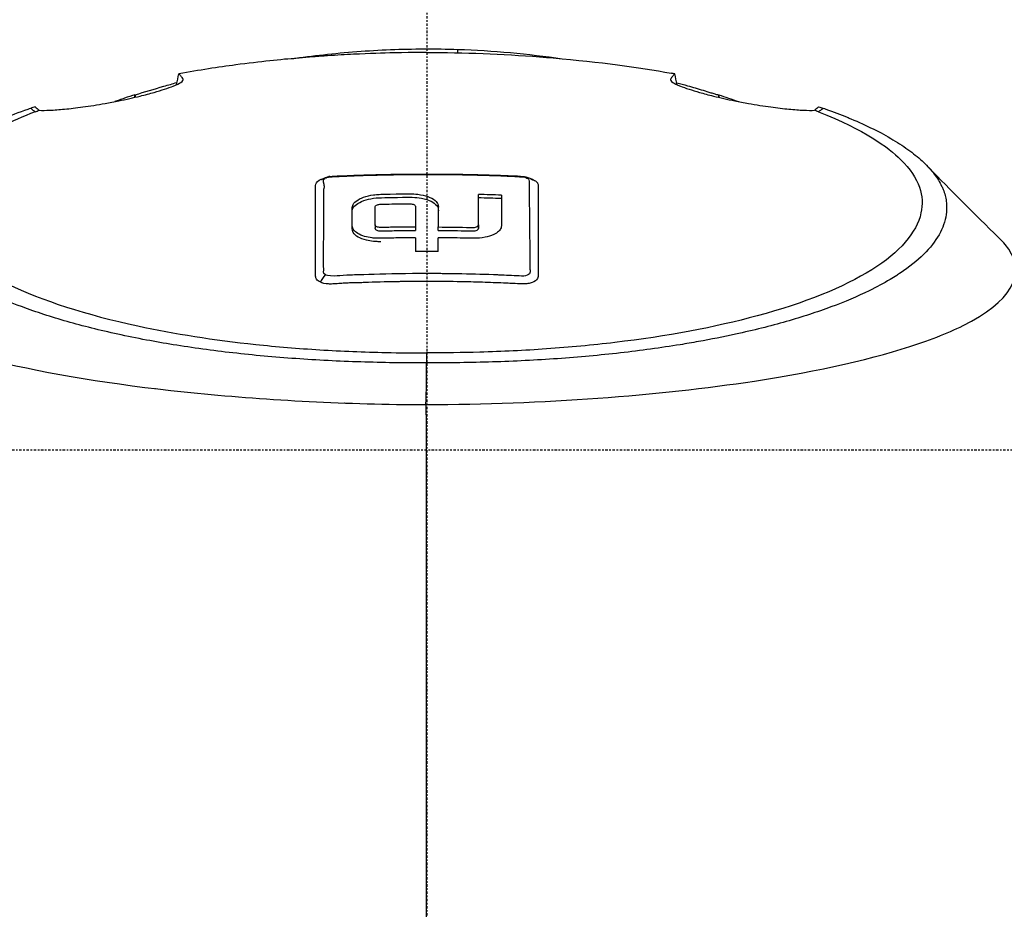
# Model space of a CAD drawing. Header units: millimetres. Extents: x 0 to 4378, y 0 to 2376.
# Tile 86 of 211: x 780 to 841, y 2141 to 2196. Entities that reach past the tile are written whole.
import ezdxf

# ---------------------------------------------------------------- set-up
doc = ezdxf.new("R2010")
doc.units = ezdxf.units.MM
doc.header["$LTSCALE"] = 0.2
doc.linetypes.add('CENTER2', pattern=[1.125, 0.75, -0.125, 0.125, -0.125])
doc.layers.add('02_Center Line', color=1, linetype='CENTER2')

# ---------------------------------------------------------------- blocks, each defined once
blk = doc.blocks.new('Blk$A26K1-2P24J')
for p, q in [((1.939, 24.722), (1.937, 24.936)), ((-15.172, 22.996), (-15.164, 23.075)), ((15.165, 23.075), (15.173, 22.996)), ((-18.156, 21.951), (-18.15, 22.117)), ((-18.137, 22.111), (-18.142, 21.954)), ((18.142, 22.107), (18.148, 21.953)), ((18.155, 22.111), (18.161, 21.95)), ((-3.21, 14.011), (-3.21, 13.827)), ((-3.21, 13.799), (-3.21, 13.827)), ((-0.713, 13.886), (-0.713, 13.674)), ((0.714, 13.674), (0.714, 13.887)), ((3.211, 14.013), (3.211, 13.802)), ((6.39, 13.8), (6.39, 13.8)), ((31.936, 13.552), (31.936, 13.552)), ((-0.713, 13.217), (-0.713, 12.358)), ((0.714, 12.358), (0.714, 13.217)), ((-2.882, 10.46), (-2.882, 10.46)), ((-0.022, 10.987), (-0.022, 10.987)), ((-0.022, 10.499), (-0.022, 10.499)), ((2.867, 10.951), (2.867, 10.951)), ((26.661, 9.527), (26.661, 9.526)), ((-24.877, 8.811), (-24.877, 8.806)), ((24.963, 8.848), (24.963, 8.846)), ((-22.408, 8.016), (-22.407, 8.01)), ((22.408, 8.019), (22.408, 8.021)), ((-18.705, 7.103), (-18.705, 7.107)), ((-16.742, 6.729), (-16.742, 6.73)), ((-0.011, 6.051), (-0.011, 5.428)), ((26.849, 5.556), (26.85, 5.553)), ((-2.1, 5.443), (-2.1, 5.444)), ((24.928, 5.121), (24.928, 5.119)), ((22.286, 4.616), (22.286, 4.616)), ((-16.886, 3.833), (-16.885, 3.834)), ((-14.961, 3.621), (-14.965, 3.619)), ((-2.1, 2.858), (-2.1, 2.86))]:
    blk.add_line(p, q)
for centre, radius, start, end in [((0, 0), 98, 97.44265, 219.0134), ((0, 0), 98, 320.9866, 82.55738), ((0, 0), 97.379, 321.44651, 77.84833), ((0, -36.1), 57.128, 51.96156, 51.96175)]:
    blk.add_arc(centre, radius, start, end)
for centre, major_axis, ratio, start_param, end_param in [((15.736, 20.087), (-14.461, 2.877), 0.217511, 4.777525, 4.792228), ((-20.578, 27.495), (3.567, 6.569), 0.575969, 3.0026, 3.084368), ((-30.805, 31.532), (-55.942, 9.432), 0.141702, 2.99627, 3.030297), ((-30.805, 31.532), (-55.942, 9.432), 0.141702, 2.99622, 2.996257), ((-0.034, -45.355), (86.705, 0), 0.707107, 1.51689, 1.533364), ((0, -44.401), (85.054, 0), 0.707107, 1.516237, 1.533032), ((-0.001, -44.542), (-80.471, 0), 0.707107, 4.703512, 4.721245), ((-0.349, 3.538), (0.121, 5.347), 0.059022, 4.583092, 5.075094), ((-1.25, -12.378), (22, 0), 0.707107, 1.746829, 1.747542), ((1.051, 168.991), (-0.417, 1059.146), 0.001116, 1.728318, 1.809206)]:
    blk.add_ellipse(centre, major_axis=major_axis, ratio=ratio, start_param=start_param, end_param=end_param)
for points, knots in [([(0, 75.072), (-2.678, 75.066), (-5.281, 74.898), (-10.519, 74.223), (-13.096, 73.721), (-17.336, 72.616), (-19.018, 72.103), (-21.625, 71.183), (-22.562, 70.827), (-25.969, 69.434), (-28.36, 68.264), (-31.961, 66.206), (-33.259, 65.4), (-35.191, 64.095), (-35.852, 63.629), (-37.991, 62.057), (-39.431, 60.895), (-43.053, 57.694), (-45.173, 55.527), (-48.391, 51.679), (-49.581, 50.104), (-52.799, 45.401), (-54.615, 42.166), (-56.202, 38.586), (-56.252, 38.473), (-56.656, 37.547), (-56.99, 36.734), (-57.471, 35.49), (-57.629, 35.067), (-57.95, 34.181), (-58.111, 33.719), (-58.569, 32.353), (-58.868, 31.393), (-59.638, 28.652), (-60.055, 26.832), (-60.456, 24.574), (-60.531, 24.124), (-61.005, 20.991), (-61.324, 17.56), (-61.149, 11.633), (-61.016, 9.844), (-60.531, 5.609), (-60.119, 3.19), (-58.479, -3.971), (-56.884, -8.578), (-54.887, -12.978)], [0.000001, 0.000001, 0.000001, 0.000001, 0.803284, 0.803284, 1.606343, 1.606343, 2.137795, 2.137795, 2.439651, 2.439651, 3.248814, 3.248814, 3.708984, 3.708984, 3.95351, 3.95351, 4.51196, 4.51196, 5.419251, 5.419251, 6.005373, 6.005373, 7.11953, 7.11953, 7.155889, 7.155889, 7.416411, 7.416411, 7.549591, 7.549591, 7.694559, 7.694559, 7.975591, 7.975591, 8.495178, 8.495178, 8.62263, 8.62263, 9.382211, 9.382211, 9.711844, 9.711844, 10.163914, 10.163914, 11.041732, 11.041732, 11.041732, 11.041732]), ([(54.888, -12.976), (56.884, -8.576), (58.479, -3.97), (60.119, 3.19), (60.531, 5.609), (61.016, 9.844), (61.149, 11.633), (61.324, 17.56), (61.005, 20.991), (60.531, 24.124), (60.456, 24.574), (60.055, 26.832), (59.638, 28.652), (58.868, 31.393), (58.569, 32.353), (58.111, 33.719), (57.95, 34.181), (57.629, 35.067), (57.471, 35.49), (56.99, 36.734), (56.656, 37.547), (56.252, 38.473), (56.202, 38.586), (54.615, 42.166), (52.799, 45.401), (49.581, 50.104), (48.391, 51.679), (45.173, 55.527), (43.053, 57.694), (39.431, 60.895), (37.991, 62.057), (35.852, 63.629), (35.191, 64.095), (33.259, 65.4), (31.961, 66.206), (28.36, 68.264), (25.969, 69.434), (22.562, 70.827), (21.625, 71.183), (19.018, 72.103), (17.336, 72.616), (13.096, 73.721), (10.519, 74.223), (5.281, 74.898), (2.678, 75.066), (0, 75.072)], [1.733248, 1.733248, 1.733248, 1.733248, 3.160894, 3.160894, 3.896261, 3.896261, 4.432464, 4.432464, 5.668048, 5.668048, 5.875369, 5.875369, 6.720563, 6.720563, 7.177709, 7.177709, 7.413524, 7.413524, 7.630163, 7.630163, 8.053945, 8.053945, 8.113088, 8.113088, 9.92545, 9.92545, 10.878875, 10.878875, 12.354733, 12.354733, 13.263145, 13.263145, 13.660906, 13.660906, 14.40945, 14.40945, 15.725686, 15.725686, 16.216706, 16.216706, 17.0812, 17.0812, 18.387509, 18.387509, 19.694181, 19.694181, 19.694181, 19.694181]), ([(0, 70.542), (-1.292, 70.541), (-2.584, 70.479), (-5.155, 70.254), (-6.456, 70.088), (-10.26, 69.477), (-12.789, 68.891), (-16.886, 67.646), (-18.503, 67.073), (-26.39, 63.867), (-32.121, 60.203), (-37.561, 55.041), (-38.152, 54.451), (-39.305, 53.244), (-39.867, 52.626), (-42.584, 49.488), (-44.507, 46.773), (-46.33, 43.558), (-46.518, 43.218), (-46.801, 42.688), (-46.898, 42.505), (-47.08, 42.154), (-47.17, 41.977), (-47.341, 41.639), (-47.422, 41.476), (-47.543, 41.227), (-47.585, 41.142), (-47.707, 40.888), (-47.787, 40.719), (-48.026, 40.209), (-48.181, 39.867), (-48.951, 38.114), (-49.5, 36.679), (-50.465, 33.741), (-50.879, 32.23), (-51.896, 27.659), (-52.272, 24.55), (-52.34, 20.872), (-52.34, 20.309), (-52.256, 15.537), (-51.614, 11.351), (-50.12, 6.269), (-49.787, 5.264), (-48.918, 2.901), (-48.374, 1.624), (-47.765, 0.345)], [-7.911427, -7.911427, -7.911427, -7.911427, -7.6304, -7.6304, -7.349999, -7.349999, -6.782519, -6.782519, -6.40301, -6.40301, -4.894446, -4.894446, -4.70506, -4.70506, -4.514854, -4.514854, -3.758805, -3.758805, -3.670348, -3.670348, -3.621492, -3.621492, -3.578748, -3.578748, -3.537091, -3.537091, -3.517173, -3.517173, -3.477853, -3.477853, -3.398764, -3.398764, -3.074787, -3.074787, -2.741848, -2.741848, -2.075492, -2.075492, -1.955302, -1.955302, -1.050361, -1.050361, -0.824935, -0.824935, -0.514399, -0.514399, -0.514399, -0.514399]), ([(47.768, 0.351), (48.376, 1.628), (48.919, 2.903), (49.787, 5.264), (50.12, 6.269), (51.614, 11.351), (52.256, 15.537), (52.34, 20.309), (52.34, 20.872), (52.272, 24.55), (51.896, 27.659), (50.879, 32.23), (50.465, 33.741), (49.5, 36.679), (48.951, 38.114), (48.181, 39.867), (48.026, 40.209), (47.787, 40.719), (47.707, 40.888), (47.585, 41.142), (47.543, 41.227), (47.422, 41.476), (47.341, 41.639), (47.17, 41.977), (47.08, 42.154), (46.898, 42.505), (46.801, 42.688), (46.518, 43.218), (46.33, 43.558), (44.507, 46.773), (42.584, 49.488), (39.867, 52.626), (39.305, 53.244), (38.152, 54.451), (37.561, 55.041), (32.121, 60.203), (26.39, 63.867), (18.503, 67.073), (16.886, 67.646), (12.789, 68.891), (10.26, 69.477), (6.456, 70.088), (5.155, 70.254), (2.584, 70.479), (1.292, 70.541), (0, 70.542)], [-10.204502, -10.204502, -10.204502, -10.204502, -9.776758, -9.776758, -9.465753, -9.465753, -8.217266, -8.217266, -8.051448, -8.051448, -7.132121, -7.132121, -6.672788, -6.672788, -6.225819, -6.225819, -6.116706, -6.116706, -6.062458, -6.062458, -6.034978, -6.034978, -5.977507, -5.977507, -5.918537, -5.918537, -5.851133, -5.851133, -5.729094, -5.729094, -4.686025, -4.686025, -4.42361, -4.42361, -4.162327, -4.162327, -2.081063, -2.081063, -1.55748, -1.55748, -0.774565, -0.774565, -0.387716, -0.387716, -0.000001, -0.000001, -0.000001, -0.000001]), ([(0, 66.518), (-1.385, 66.519), (-2.762, 66.45), (-6.315, 66.113), (-8.502, 65.753), (-13.516, 64.616), (-16.35, 63.727), (-22.919, 61.074), (-26.562, 59.1), (-35.563, 52.758), (-39.793, 48.092), (-46.784, 37.443), (-48.788, 31.414), (-50.556, 21.198), (-50.562, 16.157), (-49.307, 8.696), (-48.678, 6.226), (-47.573, 3.034), (-47.274, 2.242), (-46.951, 1.458)], [0.000001, 0.000001, 0.000001, 0.000001, 0.415385, 0.415385, 1.074343, 1.074343, 1.963928, 1.963928, 3.211947, 3.211947, 5.318893, 5.318893, 8.039294, 8.039294, 10.620552, 10.620552, 11.913314, 11.913314, 12.345435, 12.345435, 12.345435, 12.345435]), ([(46.903, 1.533), (47.221, 2.31), (47.516, 3.095), (48.612, 6.274), (49.237, 8.738), (50.482, 16.182), (50.474, 21.211), (48.708, 31.414), (46.704, 37.443), (39.712, 48.094), (35.481, 52.759), (26.478, 59.102), (22.834, 61.077), (16.261, 63.73), (13.427, 64.618), (8.411, 65.755), (6.223, 66.115), (2.701, 66.448), (1.354, 66.517), (0, 66.518)], [-12.31616, -12.31616, -12.31616, -12.31616, -11.888474, -11.888474, -10.599164, -10.599164, -8.024803, -8.024803, -5.306215, -5.306215, -3.20119, -3.20119, -1.953732, -1.953732, -1.064742, -1.064742, -0.40614, -0.40614, -0.000001, -0.000001, -0.000001, -0.000001]), ([(-0.016, 24.743), (-0.023, 24.743), (-0.702, 24.751), (-2.047, 24.72), (-2.719, 24.705), (-3.558, 24.679), (-4.555, 24.63), (-5.054, 24.605), (-5.591, 24.575), (-6.167, 24.536), (-6.454, 24.517), (-6.751, 24.495), (-7.057, 24.472), (-7.21, 24.46), (-7.365, 24.448), (-7.523, 24.435), (-7.601, 24.429), (-7.681, 24.422), (-7.76, 24.415), (-7.84, 24.409), (-7.974, 24.397), (-8.001, 24.395), (-8.016, 24.393), (-8.031, 24.392), (-8.046, 24.391), (-9.055, 24.302), (-10.355, 24.171), (-11.887, 23.968), (-12.967, 23.824), (-14.153, 23.64), (-15.419, 23.414)], [0, 0, 0, 0, 0.25, 0.25, 0.25, 0.375, 0.375, 0.375, 0.4375, 0.4375, 0.4375, 0.46875, 0.46875, 0.46875, 0.484375, 0.484375, 0.484375, 0.492188, 0.492188, 0.492188, 0.5, 0.5, 0.5, 0.504293, 0.504293, 0.504293, 0.795073, 0.795073, 0.795073, 1, 1, 1, 1]), ([(-8.401, 24.353), (-7.748, 24.447), (-7.091, 24.531), (-6.433, 24.605), (-5.05, 24.759), (-3.657, 24.864), (-2.259, 24.92), (-1.561, 24.948), (-0.861, 24.964), (-0.161, 24.967), (0.539, 24.97), (1.238, 24.959), (1.937, 24.936)], [-0.6191257, -0.6191257, -0.6191257, -0.6191257, -0.5, -0.5, -0.5, -0.25, -0.25, -0.25, -0.125, -0.125, -0.125, 0, 0, 0, 0]), ([(-0.016, 24.743), (0.135, 24.743), (0.415, 24.743), (0.696, 24.741), (3.203, 24.717), (5.57, 24.599), (10.814, 24.148), (13.099, 23.829), (15.204, 23.452)], [-1.423817, -1.423817, -1.423817, -1.423817, -1.390547, -1.357277, -1.357277, -0.798214, -0.798214, -0.080548, -0.080548, -0.080548, -0.080548]), ([(-15.419, 23.414), (-15.376, 23.372), (-15.334, 23.325), (-15.248, 23.212), (-15.206, 23.147), (-15.164, 23.075)], [0.0000377, 0.0000377, 0.0000377, 0.0000377, 0.2725991, 0.2725991, 0.5455124, 0.5455124, 0.5455124, 0.5455124]), ([(15.419, 23.413), (15.377, 23.372), (15.334, 23.324), (15.249, 23.211), (15.207, 23.147), (15.165, 23.075)], [-0.5521601, -0.5521601, -0.5521601, -0.5521601, -0.2766989, -0.2766989, -0.000001, -0.000001, -0.000001, -0.000001]), ([(-20, 21.573), (-19.722, 21.623), (-19.44, 21.676), (-18.698, 21.826), (-18.251, 21.926), (-17.519, 22.106), (-17.229, 22.183), (-16.724, 22.327), (-16.507, 22.394), (-16.101, 22.529), (-15.92, 22.595), (-15.558, 22.741), (-15.406, 22.816), (-15.179, 22.961), (-15.135, 23.025), (-15.164, 23.075)], [0.0000008, 0.0000008, 0.0000008, 0.0000008, 0.0863251, 0.0863251, 0.2273811, 0.2273811, 0.3323759, 0.3323759, 0.4288848, 0.4288848, 0.536055, 0.536055, 0.6852449, 0.6852449, 0.8753391, 0.8753391, 0.8753391, 0.8753391]), ([(-18.137, 22.111), (-17.549, 22.292), (-16.956, 22.469), (-16.36, 22.641), (-16.087, 22.719), (-15.814, 22.796), (-15.54, 22.873)], [-1, -1, -1, -1, -0.5, -0.5, -0.5, -0.2717928, -0.2717928, -0.2717928, -0.2717928]), ([(15.165, 23.075), (15.136, 23.025), (15.18, 22.96), (15.406, 22.815), (15.558, 22.741), (15.92, 22.595), (16.101, 22.528), (16.507, 22.394), (16.724, 22.327), (17.228, 22.183), (17.517, 22.106), (18.248, 21.926), (18.695, 21.826), (19.438, 21.676), (19.721, 21.622), (20, 21.573)], [0.000001, 0.000001, 0.000001, 0.000001, 0.1902896, 0.1902896, 0.3399867, 0.3399867, 0.4474439, 0.4474439, 0.5441628, 0.5441628, 0.6493471, 0.6493471, 0.7906114, 0.7906114, 0.8776055, 0.8776055, 0.8776055, 0.8776055]), ([(15.548, 22.863), (15.771, 22.802), (15.993, 22.74), (16.215, 22.677), (16.539, 22.584), (16.862, 22.488), (17.184, 22.39), (17.344, 22.341), (17.505, 22.291), (17.664, 22.241), (17.744, 22.216), (17.824, 22.192), (17.904, 22.169), (17.984, 22.146), (18.063, 22.125), (18.142, 22.107)], [-0.1676538, -0.1676538, -0.1676538, -0.1676538, -0.125, -0.125, -0.125, -0.0625, -0.0625, -0.0625, -0.03125, -0.03125, -0.03125, -0.015625, -0.015625, -0.015625, -0.0000001, -0.0000001, -0.0000001, -0.0000001]), ([(-18.15, 22.117), (-18.369, 22.049), (-18.588, 21.971), (-18.805, 21.895), (-18.914, 21.856), (-19.023, 21.818), (-19.131, 21.78), (-19.223, 21.748), (-19.315, 21.716), (-19.407, 21.684)], [0, 0, 0, 0, 0.015625, 0.015625, 0.015625, 0.0234375, 0.0234375, 0.0234375, 0.03009697, 0.03009697, 0.03009697, 0.03009697]), ([(-18.15, 22.117), (-18.15, 22.117), (-18.149, 22.117), (-18.141, 22.113), (-18.139, 22.112), (-18.137, 22.111)], [0.0000000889, 0.0000000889, 0.0000000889, 0.0000000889, 0.0002019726, 0.0002019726, 0.0002833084, 0.0002833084, 0.0002833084, 0.0002833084]), ([(18.142, 22.107), (18.144, 22.108), (18.146, 22.108), (18.151, 22.11), (18.154, 22.111), (18.155, 22.111)], [0, 0, 0, 0, 0.000915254, 0.000915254, 0.002270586, 0.002270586, 0.002270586, 0.002270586]), ([(-24.112, 21.148), (-23.929, 21.139), (-23.704, 21.14), (-23.175, 21.163), (-22.871, 21.185), (-22.189, 21.251), (-21.81, 21.295), (-20.962, 21.412), (-20.492, 21.486), (-20, 21.573)], [0, 0, 0, 0, 0.1517701, 0.1517701, 0.3002274, 0.3002274, 0.4466341, 0.4466341, 0.6003531, 0.6003531, 0.6003531, 0.6003531]), ([(20, 21.573), (20.491, 21.485), (20.959, 21.412), (21.805, 21.295), (22.183, 21.251), (22.864, 21.185), (23.167, 21.163), (23.696, 21.14), (23.921, 21.139), (24.104, 21.147)], [0.0000006, 0.0000006, 0.0000006, 0.0000006, 0.1524571, 0.1524571, 0.2976576, 0.2976576, 0.4448326, 0.4448326, 0.5952598, 0.5952598, 0.5952598, 0.5952598]), ([(-0.011, 5.428), (-1.382, 5.428), (-2.754, 5.447), (-4.113, 5.491), (-5.474, 5.535), (-6.824, 5.603), (-8.151, 5.697), (-9.479, 5.79), (-10.783, 5.91), (-12.056, 6.055), (-13.329, 6.2), (-14.569, 6.371), (-15.767, 6.565), (-16.33, 6.656), (-16.883, 6.753), (-17.426, 6.854), (-18.04, 6.969), (-18.641, 7.091), (-19.227, 7.218), (-20.33, 7.459), (-21.382, 7.722), (-22.373, 8.006), (-23.363, 8.289), (-24.293, 8.592), (-25.155, 8.913), (-26.017, 9.234), (-26.81, 9.572), (-27.529, 9.924), (-28.205, 10.255), (-28.815, 10.599), (-29.356, 10.953), (-29.391, 10.976), (-29.426, 10.999), (-29.46, 11.022), (-30.027, 11.401), (-30.514, 11.792), (-30.917, 12.19), (-31.32, 12.589), (-31.639, 12.996), (-31.873, 13.41), (-32.106, 13.822), (-32.254, 14.242), (-32.314, 14.659), (-32.344, 14.868), (-32.351, 15.076), (-32.337, 15.283), (-32.328, 15.415), (-32.31, 15.546), (-32.284, 15.677), (-32.234, 15.917), (-32.155, 16.155), (-32.045, 16.391), (-32.039, 16.406), (-32.032, 16.42), (-32.025, 16.434), (-31.905, 16.685), (-31.75, 16.933), (-31.561, 17.179), (-31.372, 17.425), (-31.149, 17.669), (-30.894, 17.91), (-30.639, 18.151), (-30.351, 18.389), (-30.033, 18.623), (-29.867, 18.745), (-29.693, 18.866), (-29.511, 18.986), (-29.343, 19.097), (-29.17, 19.206), (-28.99, 19.316), (-28.615, 19.543), (-28.213, 19.767), (-27.78, 19.985), (-27.346, 20.204), (-26.882, 20.417), (-26.386, 20.623), (-25.89, 20.83), (-25.362, 21.029), (-24.803, 21.219), (-24.747, 21.238), (-24.691, 21.257), (-24.632, 21.275)], [0, 0, 0, 0, 0.0558973, 0.0558973, 0.0558973, 0.1118359, 0.1118359, 0.1118359, 0.1677762, 0.1677762, 0.1677762, 0.2237383, 0.2237383, 0.2237383, 0.25, 0.25, 0.25, 0.2796998, 0.2796998, 0.2796998, 0.3356284, 0.3356284, 0.3356284, 0.3915473, 0.3915473, 0.3915473, 0.4474757, 0.4474757, 0.4474757, 0.5, 0.5, 0.5, 0.503405, 0.503405, 0.503405, 0.5593482, 0.5593482, 0.5593482, 0.6152764, 0.6152764, 0.6152764, 0.6711159, 0.6711159, 0.6711159, 0.6991461, 0.6991461, 0.6991461, 0.7170401, 0.7170401, 0.7170401, 0.75, 0.75, 0.75, 0.7519922, 0.7519922, 0.7519922, 0.7869331, 0.7869331, 0.7869331, 0.8218791, 0.8218791, 0.8218791, 0.8568262, 0.8568262, 0.8568262, 0.875, 0.875, 0.875, 0.8917408, 0.8917408, 0.8917408, 0.9266216, 0.9266216, 0.9266216, 0.9615238, 0.9615238, 0.9615238, 0.996469, 0.996469, 0.996469, 0.9999607, 0.9999607, 0.9999607, 0.9999607]), ([(-24.356, 21.053), (-25.922, 20.439), (-27.051, 19.854), (-28.853, 18.702), (-29.589, 18.057), (-30.958, 16.211), (-31.045, 14.987), (-29.649, 12.526), (-28.192, 11.371), (-23.931, 9.31), (-21.184, 8.426), (-15.71, 7.246), (-13.246, 6.858), (-9.341, 6.443), (-8.01, 6.332), (-5.3, 6.166), (-3.912, 6.11), (-1.702, 6.061), (-0.859, 6.052), (-0.011, 6.051)], [-6.917277, -6.917277, -6.917277, -6.917277, -6.307005, -6.307005, -5.616269, -5.616269, -4.383959, -4.383959, -3.160831, -3.160831, -1.94987, -1.94987, -1.100763, -1.100763, -0.676872, -0.676872, -0.254293, -0.254293, 0, 0, 0, 0]), ([(-24.35, 21.055), (-24.315, 21.069), (-24.277, 21.084), (-24.196, 21.116), (-24.155, 21.132), (-24.112, 21.148)], [-0.03990426, -0.03990426, -0.03990426, -0.03990426, -0.02051918, -0.02051918, -0.00010444, -0.00010444, -0.00010444, -0.00010444]), ([(24.352, 21.051), (27.244, 19.921), (28.676, 18.871), (30.658, 16.913), (30.964, 15.799), (30.466, 13.533), (29.426, 12.324), (25.922, 10.131), (23.503, 9.158), (17.928, 7.649), (14.929, 7.088), (10.303, 6.535), (8.879, 6.401), (6.075, 6.206), (4.683, 6.139), (2.217, 6.068), (1.101, 6.052), (-0.011, 6.051)], [0.000058, 0.000058, 0.000058, 0.000058, 1.424941, 1.424941, 3.493101, 3.493101, 5.923775, 5.923775, 8.34, 8.34, 10.482518, 10.482518, 11.395771, 11.395771, 12.255616, 12.255616, 12.922602, 12.922602, 12.922602, 12.922602]), ([(24.371, 21.369), (24.347, 21.345), (24.321, 21.321), (24.236, 21.247), (24.172, 21.196), (24.104, 21.147)], [-0.21405697, -0.21405697, -0.21405697, -0.21405697, -0.1950617, -0.1950617, -0.15414838, -0.15414838, -0.15414838, -0.15414838]), ([(24.351, 21.052), (24.312, 21.068), (24.271, 21.083), (24.188, 21.115), (24.146, 21.131), (24.104, 21.147)], [0.00031667, 0.00031667, 0.00031667, 0.00031667, 0.02010164, 0.02010164, 0.04020746, 0.04020746, 0.04020746, 0.04020746]), ([(24.371, 21.369), (24.417, 21.354), (24.463, 21.339), (24.553, 21.31), (24.598, 21.295), (24.64, 21.28)], [-0.04086979, -0.04086979, -0.04086979, -0.04086979, -0.02050335, -0.02050335, -0.00051959, -0.00051959, -0.00051959, -0.00051959]), ([(24.642, 21.279), (24.7, 21.262), (24.757, 21.243), (24.813, 21.224), (25.288, 21.062), (25.736, 20.892), (26.146, 20.712)], [0.0002244, 0.0002244, 0.0002244, 0.0002244, 0.1054593, 0.1054593, 0.1054593, 1, 1, 1, 1]), ([(26.146, 20.712), (26.222, 20.681), (26.297, 20.65), (26.371, 20.619), (26.864, 20.412), (27.331, 20.2), (27.769, 19.983), (28.206, 19.765), (28.615, 19.543), (28.993, 19.317), (29.372, 19.09), (29.721, 18.859), (30.039, 18.624), (30.356, 18.39), (30.642, 18.151), (30.896, 17.91), (31.149, 17.669), (31.37, 17.424), (31.558, 17.178), (31.746, 16.932), (31.9, 16.683), (32.019, 16.432), (32.053, 16.362), (32.084, 16.292), (32.112, 16.221), (32.161, 16.098), (32.202, 15.975), (32.234, 15.851), (32.249, 15.792), (32.263, 15.733), (32.274, 15.674), (32.3, 15.544), (32.317, 15.413), (32.326, 15.281), (32.339, 15.074), (32.33, 14.865), (32.3, 14.656), (32.239, 14.239), (32.091, 13.82), (31.858, 13.407), (31.625, 12.994), (31.306, 12.587), (30.904, 12.188), (30.501, 11.789), (30.015, 11.399), (29.449, 11.02), (29.377, 10.972), (29.303, 10.924), (29.229, 10.876), (29.094, 10.79), (28.955, 10.704), (28.811, 10.619), (28.41, 10.381), (27.977, 10.149), (27.514, 9.922), (26.793, 9.57), (25.998, 9.232), (25.136, 8.911), (24.273, 8.591), (23.343, 8.288), (22.352, 8.005), (21.361, 7.722), (20.31, 7.458), (19.207, 7.218), (18.458, 7.054), (17.685, 6.901), (16.891, 6.759), (16.515, 6.691), (16.135, 6.626), (15.75, 6.564), (14.551, 6.369), (13.311, 6.199), (12.037, 6.054), (10.764, 5.909), (9.459, 5.79), (8.131, 5.696), (6.803, 5.603), (5.453, 5.535), (4.092, 5.491), (2.732, 5.448), (1.361, 5.428), (-0.011, 5.428)], [0, 0, 0, 0, 0.005433, 0.005433, 0.005433, 0.041569, 0.041569, 0.041569, 0.077688, 0.077688, 0.077688, 0.113822, 0.113822, 0.113822, 0.149952, 0.149952, 0.149952, 0.186071, 0.186071, 0.186071, 0.222204, 0.222204, 0.222204, 0.232329, 0.232329, 0.232329, 0.25, 0.25, 0.25, 0.258368, 0.258368, 0.258368, 0.276877, 0.276877, 0.276877, 0.305871, 0.305871, 0.305871, 0.363632, 0.363632, 0.363632, 0.421486, 0.421486, 0.421486, 0.479349, 0.479349, 0.479349, 0.486699, 0.486699, 0.486699, 0.5, 0.5, 0.5, 0.537191, 0.537191, 0.537191, 0.595052, 0.595052, 0.595052, 0.652905, 0.652905, 0.652905, 0.710747, 0.710747, 0.710747, 0.75, 0.75, 0.75, 0.768586, 0.768586, 0.768586, 0.826443, 0.826443, 0.826443, 0.884299, 0.884299, 0.884299, 0.942168, 0.942168, 0.942168, 1, 1, 1, 1]), ([(-6.05, 17.024), (-5.942, 17.037), (-5.831, 17.046), (-5.536, 17.062), (-5.351, 17.069), (-4.608, 17.1), (-4.051, 17.119), (-1.82, 17.181), (-0.145, 17.194), (2.784, 17.159), (4.039, 17.126), (5.527, 17.064), (5.763, 17.061), (6.054, 17.029), (6.112, 17.02), (6.251, 16.988), (6.33, 16.961), (6.42, 16.915), (6.435, 16.906), (6.464, 16.889), (6.478, 16.88), (6.498, 16.865), (6.505, 16.86), (6.523, 16.847), (6.532, 16.839), (6.547, 16.828), (6.553, 16.823), (6.562, 16.816), (6.566, 16.813), (6.572, 16.808), (6.574, 16.807), (6.574, 16.807), (6.574, 16.807), (6.574, 16.807)], [0.002346, 0.002346, 0.002346, 0.002346, 0.035276, 0.035276, 0.091066, 0.091066, 0.258424, 0.258424, 0.760667, 0.760667, 1.137288, 1.137288, 1.20791, 1.20791, 1.225206, 1.225206, 1.251801, 1.251801, 1.257162, 1.257162, 1.261999, 1.261999, 1.264737, 1.264737, 1.26892, 1.26892, 1.272427, 1.272427, 1.276199, 1.276199, 1.280891, 1.280891, 1.281235, 1.281235, 1.281235, 1.281235]), ([(-5.989, 17.01), (-5.964, 17.011), (-5.527, 17.037), (-4.677, 17.069), (-4.252, 17.085), (-3.724, 17.103), (-3.093, 17.119), (-2.777, 17.127), (-2.435, 17.135), (-2.067, 17.141), (-1.884, 17.144), (-1.693, 17.147), (-1.496, 17.15), (-1.398, 17.151), (-1.298, 17.152), (-1.196, 17.153), (-1.095, 17.154), (-0.944, 17.156), (-0.887, 17.156), (-0.591, 17.158), (-0.298, 17.159), (-0.009, 17.16), (0.191, 17.16), (0.39, 17.159), (0.587, 17.158)], [0, 0, 0, 0, 0.0625, 0.0625, 0.0625, 0.09375, 0.09375, 0.09375, 0.109375, 0.109375, 0.109375, 0.1171875, 0.1171875, 0.1171875, 0.1210937, 0.1210937, 0.1210937, 0.125, 0.125, 0.125, 0.1452398, 0.1452398, 0.1452398, 0.1592904, 0.1592904, 0.1592904, 0.1592904]), ([(0.587, 17.158), (0.983, 17.157), (1.372, 17.153), (1.753, 17.147), (2.176, 17.141), (2.59, 17.133), (2.995, 17.123), (3.197, 17.118), (3.398, 17.113), (3.596, 17.107), (3.695, 17.104), (3.793, 17.101), (3.891, 17.098), (3.989, 17.095), (4.036, 17.094), (4.184, 17.088), (4.776, 17.068), (5.259, 17.047), (5.626, 17.023), (5.809, 17.011), (5.972, 17.01), (6.089, 16.981), (6.148, 16.966), (6.195, 16.948), (6.23, 16.931), (6.265, 16.913), (6.301, 16.881), (6.302, 16.88), (6.306, 16.875), (6.37, 16.795), (6.362, 16.634), (6.358, 16.553), (6.363, 16.451), (6.363, 16.327), (6.364, 16.266), (6.364, 16.199), (6.365, 16.126), (6.365, 16.09), (6.366, 16.052), (6.366, 16.013), (6.366, 15.974), (6.367, 15.91), (6.367, 15.891), (6.367, 15.868), (6.368, 15.845), (6.368, 15.821), (6.372, 15.318), (6.379, 14.739), (6.387, 14.097), (6.389, 13.997), (6.39, 13.896), (6.391, 13.793), (6.397, 13.275), (6.399, 12.741), (6.404, 12.192), (6.407, 11.899), (6.41, 11.602), (6.412, 11.301), (6.412, 11.27), (6.416, 11.239), (6.419, 11.208)], [0.1592904, 0.1592904, 0.1592904, 0.1592904, 0.1875, 0.1875, 0.1875, 0.21875, 0.21875, 0.21875, 0.234375, 0.234375, 0.234375, 0.2421875, 0.2421875, 0.2421875, 0.25, 0.25, 0.25, 0.28125, 0.28125, 0.28125, 0.296875, 0.296875, 0.296875, 0.3046875, 0.3046875, 0.3046875, 0.3125, 0.3125, 0.3125, 0.34375, 0.34375, 0.34375, 0.359375, 0.359375, 0.359375, 0.3671875, 0.3671875, 0.3671875, 0.3710937, 0.3710937, 0.3710937, 0.375, 0.375, 0.375, 0.37986, 0.37986, 0.37986, 0.4838566, 0.4838566, 0.4838566, 0.5, 0.5, 0.5, 0.5815325, 0.5815325, 0.5815325, 0.625, 0.625, 0.625, 0.6294083, 0.6294083, 0.6294083, 0.6294083]), ([(-6.919, 13.458), (-6.919, 13.552), (-6.919, 13.646), (-6.919, 13.741), (-6.919, 13.818), (-6.919, 13.896), (-6.919, 13.974), (-6.919, 14.148), (-6.919, 14.304), (-6.919, 14.501), (-6.919, 14.697), (-6.919, 14.894), (-6.919, 15.093), (-6.919, 15.192), (-6.919, 15.292), (-6.919, 15.392), (-6.919, 15.418), (-6.919, 15.444), (-6.919, 15.471), (-6.919, 15.494), (-6.919, 15.518), (-6.919, 15.542), (-6.919, 15.592), (-6.919, 15.624), (-6.919, 15.692), (-6.919, 15.898), (-6.916, 16.064), (-6.918, 16.195), (-6.918, 16.217), (-6.918, 16.238), (-6.919, 16.257), (-6.919, 16.267), (-6.919, 16.277), (-6.919, 16.286), (-6.92, 16.291), (-6.92, 16.293), (-6.92, 16.296), (-6.92, 16.299), (-6.92, 16.304), (-6.92, 16.314), (-6.922, 16.355), (-6.923, 16.39), (-6.923, 16.417), (-6.923, 16.444), (-6.924, 16.447), (-6.921, 16.478), (-6.915, 16.541), (-6.907, 16.581), (-6.871, 16.642), (-6.802, 16.758), (-6.648, 16.849), (-6.411, 16.913)], [0.625, 0.625, 0.625, 0.625, 0.6594752, 0.6594752, 0.6594752, 0.6875, 0.6875, 0.6875, 0.75, 0.75, 0.75, 0.8125, 0.8125, 0.8125, 0.84375, 0.84375, 0.84375, 0.8519581, 0.8519581, 0.8519581, 0.859375, 0.859375, 0.859375, 0.875, 0.875, 0.875, 0.921875, 0.921875, 0.921875, 0.9296875, 0.9296875, 0.9296875, 0.9335938, 0.9335938, 0.9335938, 0.9355469, 0.9355469, 0.9355469, 0.9375, 0.9375, 0.9375, 0.9453125, 0.9453125, 0.9453125, 0.953125, 0.953125, 0.953125, 0.96875, 0.96875, 0.96875, 0.9990288, 0.9990288, 0.9990288, 0.9990288]), ([(-6.559, 16.82), (-6.559, 16.82), (-6.559, 16.82), (-6.559, 16.82), (-6.557, 16.821), (-6.552, 16.824), (-6.55, 16.826), (-6.543, 16.831), (-6.54, 16.833), (-6.53, 16.84), (-6.522, 16.846), (-6.506, 16.857), (-6.498, 16.862), (-6.48, 16.874), (-6.47, 16.88), (-6.447, 16.894), (-6.433, 16.902), (-6.394, 16.922), (-6.369, 16.933), (-6.287, 16.967), (-6.229, 16.985), (-6.142, 17.008), (-6.114, 17.015), (-6.086, 17.021)], [0.04815222, 0.04815222, 0.04815222, 0.04815222, 0.04862701, 0.04862701, 0.05289532, 0.05289532, 0.05602289, 0.05602289, 0.05829508, 0.05829508, 0.06192225, 0.06192225, 0.06497685, 0.06497685, 0.06837641, 0.06837641, 0.07322599, 0.07322599, 0.08173892, 0.08173892, 0.10089305, 0.10089305, 0.10967884, 0.10967884, 0.10967884, 0.10967884]), ([(-6.385, 16.301), (-6.382, 16.318), (-6.378, 16.336), (-6.374, 16.356), (-6.372, 16.37), (-6.37, 16.384), (-6.371, 16.4), (-6.371, 16.416), (-6.373, 16.434), (-6.375, 16.453), (-6.379, 16.489), (-6.387, 16.52), (-6.394, 16.547), (-6.401, 16.574), (-6.403, 16.581), (-6.41, 16.616), (-6.418, 16.65), (-6.422, 16.683), (-6.424, 16.704), (-6.426, 16.725), (-6.423, 16.765), (-6.419, 16.778)], [0.91004623, 0.91004623, 0.91004623, 0.91004623, 0.92149269, 0.92149269, 0.92149269, 0.92934783, 0.92934783, 0.92934783, 0.9375, 0.9375, 0.9375, 0.953125, 0.953125, 0.953125, 0.96875, 0.96875, 0.96875, 0.984375, 0.984375, 0.984375, 0.99999999, 0.99999999, 0.99999999, 0.99999999]), ([(-6.419, 16.778), (-6.419, 16.842), (-6.383, 16.882), (-6.341, 16.912), (-6.303, 16.939), (-6.148, 16.988), (-6.028, 17.005)], [0, 0, 0, 0, 0.5, 0.5, 0.5, 0.9492307, 0.9492307, 0.9492307, 0.9492307]), ([(6.487, 16.887), (6.601, 16.846), (6.697, 16.796), (6.759, 16.75), (6.808, 16.714), (6.846, 16.675), (6.874, 16.636)], [0.31823066, 0.31823066, 0.31823066, 0.31823066, 0.328125, 0.328125, 0.328125, 0.3359375, 0.3359375, 0.3359375, 0.3359375]), ([(6.874, 16.636), (6.887, 16.616), (6.898, 16.595), (6.907, 16.575), (6.915, 16.554), (6.922, 16.52), (6.923, 16.511), (6.927, 16.483), (6.929, 16.429), (6.926, 16.349), (6.926, 16.336), (6.925, 16.322), (6.925, 16.307), (6.924, 16.293), (6.923, 16.265), (6.923, 16.261), (6.922, 16.242), (6.921, 16.211), (6.922, 16.167), (6.922, 16.124), (6.922, 16.044), (6.922, 15.997), (6.922, 15.82), (6.922, 15.644), (6.922, 15.469), (6.922, 15.278), (6.922, 15.089), (6.922, 14.901)], [0.3359375, 0.3359375, 0.3359375, 0.3359375, 0.33984375, 0.33984375, 0.33984375, 0.34375, 0.34375, 0.34375, 0.35546875, 0.35546875, 0.35546875, 0.35742187, 0.35742187, 0.35742187, 0.359375, 0.359375, 0.359375, 0.3671875, 0.3671875, 0.3671875, 0.375, 0.375, 0.375, 0.40412945, 0.40412945, 0.40412945, 0.43580929, 0.43580929, 0.43580929, 0.43580929]), ([(-6.411, 15.443), (-6.41, 15.504), (-6.41, 15.524), (-6.411, 15.599), (-6.411, 15.613), (-6.411, 15.626), (-6.411, 15.638), (-6.411, 15.691), (-6.412, 15.73), (-6.413, 15.791), (-6.414, 15.865), (-6.414, 15.973), (-6.413, 16.023), (-6.412, 16.074), (-6.409, 16.129), (-6.405, 16.166), (-6.401, 16.209), (-6.395, 16.249), (-6.385, 16.301)], [0.75, 0.75, 0.75, 0.75, 0.78125, 0.78125, 0.78125, 0.7871311, 0.7871311, 0.7871311, 0.8125, 0.8125, 0.8125, 0.84375, 0.84375, 0.84375, 0.875, 0.875, 0.875, 0.9100462, 0.9100462, 0.9100462, 0.9100462]), ([(-2.854, 13.184), (-2.93, 13.182), (-2.994, 13.181), (-3.215, 13.191), (-3.305, 13.198), (-3.562, 13.23), (-3.721, 13.262), (-4.033, 13.354), (-4.18, 13.416), (-4.4, 13.552), (-4.481, 13.621), (-4.596, 13.772), (-4.629, 13.852), (-4.644, 14.035), (-4.637, 14.424), (-4.637, 15.064), (-4.647, 15.134), (-4.575, 15.32), (-4.502, 15.411), (-4.269, 15.592), (-4.107, 15.673), (-3.743, 15.803), (-3.533, 15.853), (-3.197, 15.9), (-3.083, 15.911), (-2.842, 15.924), (-2.707, 15.925), (-1.19, 15.954), (-0.902, 15.965), (-0.326, 15.893), (-0.119, 15.845), (0.247, 15.716), (0.398, 15.635), (0.61, 15.459), (0.674, 15.368), (0.725, 15.185), (0.714, 15.103), (0.714, 14.643), (0.714, 14.27), (0.714, 13.887)], [0.000001, 0.000001, 0.000001, 0.000001, 0.0228999, 0.0228999, 0.0392866, 0.0392866, 0.0703957, 0.0703957, 0.106369, 0.106369, 0.1368812, 0.1368812, 0.1682893, 0.1682893, 0.2063468, 0.2063468, 0.2161584, 0.2161584, 0.2261906, 0.2261906, 0.2377439, 0.2377439, 0.2497711, 0.2497711, 0.2557406, 0.2557406, 0.2623234, 0.2623234, 0.278629, 0.278629, 0.2891085, 0.2891085, 0.2997297, 0.2997297, 0.3094024, 0.3094024, 0.3183528, 0.3183528, 0.3526257, 0.3526257, 0.3526257, 0.3526257]), ([(-6.297, 10.905), (-6.493, 11.008), (-6.397, 11.171), (-6.411, 11.308), (-6.425, 11.446), (-6.416, 11.587), (-6.417, 11.725), (-6.418, 11.981), (-6.417, 12.233), (-6.417, 12.481), (-6.417, 12.502), (-6.417, 12.523), (-6.417, 12.544), (-6.416, 12.812), (-6.416, 13.076), (-6.415, 13.337), (-6.415, 13.559), (-6.415, 13.778), (-6.414, 13.995), (-6.414, 14.032), (-6.414, 14.069), (-6.414, 14.105), (-6.414, 14.356), (-6.413, 14.602), (-6.413, 14.848), (-6.413, 15.045), (-6.414, 15.242), (-6.411, 15.443)], [0, 0, 0, 0, 0.0650124, 0.0650124, 0.0650124, 0.1300246, 0.1300246, 0.1300246, 0.25, 0.25, 0.25, 0.2600475, 0.2600475, 0.2600475, 0.3897625, 0.3897625, 0.3897625, 0.5, 0.5, 0.5, 0.5186195, 0.5186195, 0.5186195, 0.6472293, 0.6472293, 0.6472293, 0.75, 0.75, 0.75, 0.75]), ([(-2.854, 12.973), (-2.921, 12.971), (-2.979, 12.97), (-3.171, 12.977), (-3.248, 12.983), (-3.472, 13.006), (-3.615, 13.03), (-3.95, 13.112), (-4.128, 13.181), (-4.409, 13.344), (-4.512, 13.436), (-4.672, 13.702), (-4.637, 13.851), (-4.637, 14.307), (-4.637, 14.5), (-4.637, 14.833), (-4.649, 14.91), (-4.579, 15.105), (-4.5, 15.202), (-4.263, 15.381), (-4.106, 15.461), (-3.739, 15.591), (-3.53, 15.64), (-3.08, 15.703), (-2.899, 15.707), (-1.336, 15.741), (-0.992, 15.756), (-0.458, 15.698), (-0.233, 15.665), (0.191, 15.527), (0.348, 15.451), (0.585, 15.276), (0.663, 15.178), (0.729, 14.973), (0.714, 14.874), (0.714, 14.475), (0.714, 14.184), (0.714, 13.887)], [-1.400027, -1.400027, -1.400027, -1.400027, -1.373526, -1.373526, -1.355484, -1.355484, -1.320064, -1.320064, -1.266062, -1.266062, -1.2136, -1.2136, -1.127412, -1.127412, -1.062339, -1.062339, -1.013923, -1.013923, -0.96264, -0.96264, -0.911153, -0.911153, -0.859684, -0.859684, -0.80661, -0.80661, -0.566148, -0.566148, -0.468879, -0.468879, -0.392495, -0.392495, -0.315944, -0.315944, -0.238557, -0.238557, -0.045705, -0.045705, -0.045705, -0.045705]), ([(-3.21, 14.011), (-3.21, 14.395), (-3.21, 14.77), (-3.21, 15.143), (-3.21, 15.166), (-3.173, 15.211), (-3.152, 15.227), (-3.092, 15.26), (-3.054, 15.272), (-2.991, 15.288), (-2.961, 15.294), (-2.905, 15.301), (-2.88, 15.303), (-2.851, 15.303), (-2.844, 15.304), (-2.656, 15.308), (-2.496, 15.312), (-2.12, 15.319), (-1.903, 15.323), (-1.529, 15.328), (-1.372, 15.33), (-1.183, 15.332), (-1.153, 15.332), (-1.079, 15.333), (-1.074, 15.333), (-1.035, 15.333), (-1.005, 15.331), (-0.929, 15.322), (-0.886, 15.313), (-0.818, 15.29), (-0.791, 15.277), (-0.745, 15.244), (-0.728, 15.225), (-0.711, 15.185), (-0.713, 15.163), (-0.713, 14.889), (-0.713, 14.631), (-0.713, 14.209), (-0.713, 14.049), (-0.713, 13.886)], [0.0000064, 0.0000064, 0.0000064, 0.0000064, 0.2491353, 0.2491353, 0.2552191, 0.2552191, 0.2589189, 0.2589189, 0.2637316, 0.2637316, 0.2676822, 0.2676822, 0.270798, 0.270798, 0.2713073, 0.2713073, 0.2742063, 0.2742063, 0.2781299, 0.2781299, 0.2809856, 0.2809856, 0.2815382, 0.2815382, 0.2823305, 0.2823305, 0.2856744, 0.2856744, 0.2908483, 0.2908483, 0.2950726, 0.2950726, 0.299591, 0.299591, 0.3043637, 0.3043637, 0.360882, 0.360882, 0.3950707, 0.3950707, 0.3950707, 0.3950707]), ([(0.714, 13.887), (1.382, 13.883), (2.05, 13.873), (2.766, 13.856), (2.814, 13.854), (2.874, 13.854), (2.886, 13.854), (2.943, 13.857), (2.987, 13.862), (3.078, 13.883), (3.11, 13.898), (3.153, 13.922), (3.173, 13.938), (3.2, 13.97), (3.208, 13.986), (3.211, 14.011), (3.211, 14.018), (3.211, 14.063), (3.211, 14.087), (3.211, 14.199), (3.211, 14.288), (3.211, 14.908), (3.211, 15.42), (3.211, 15.912)], [0, 0, 0, 0, 0.20054, 0.20054, 0.2148823, 0.2148823, 0.2185744, 0.2185744, 0.2322424, 0.2322424, 0.2497681, 0.2497681, 0.2728388, 0.2728388, 0.2940175, 0.2940175, 0.3046181, 0.3046181, 0.3160183, 0.3160183, 0.3592799, 0.3592799, 0.6206332, 0.6206332, 0.6206332, 0.6206332]), ([(4.638, 15.866), (4.638, 15.296), (4.638, 14.7), (4.638, 13.975), (4.642, 13.915), (4.589, 13.758), (4.538, 13.684), (4.388, 13.542), (4.285, 13.475), (3.992, 13.337), (3.802, 13.282), (3.375, 13.199), (3.146, 13.186), (2.822, 13.182), (2.547, 13.192), (1.748, 13.207), (1.231, 13.214), (0.714, 13.217)], [0, 0, 0, 0, 0.404864, 0.404864, 0.471429, 0.471429, 0.539096, 0.539096, 0.611031, 0.611031, 0.711646, 0.711646, 0.850481, 0.850481, 0.985084, 0.985084, 1.231703, 1.231703, 1.231703, 1.231703]), ([(0.714, 13.674), (1.348, 13.671), (1.981, 13.662), (2.715, 13.646), (2.826, 13.643), (2.892, 13.643), (2.917, 13.644), (2.989, 13.652), (3.033, 13.66), (3.111, 13.686), (3.14, 13.702), (3.185, 13.737), (3.201, 13.758), (3.215, 13.806), (3.211, 13.837), (3.211, 14.007), (3.211, 14.103), (3.211, 14.518), (3.211, 14.832), (3.211, 15.138)], [-0.7928, -0.7928, -0.7928, -0.7928, -0.6114627, -0.6114627, -0.5829446, -0.5829446, -0.5644338, -0.5644338, -0.5297899, -0.5297899, -0.4940535, -0.4940535, -0.4541718, -0.4541718, -0.4055861, -0.4055861, -0.3431321, -0.3431321, -0.1311879, -0.1311879, -0.1311879, -0.1311879]), ([(6.922, 14.901), (6.922, 14.613), (6.922, 14.328), (6.922, 14.049), (6.922, 13.958), (6.922, 13.885), (6.922, 13.78), (6.922, 13.766), (6.922, 13.752), (6.922, 13.739), (6.922, 13.12), (6.929, 12.51), (6.927, 11.918), (6.926, 11.885), (6.926, 11.853), (6.926, 11.82)], [0.4358093, 0.4358093, 0.4358093, 0.4358093, 0.484375, 0.484375, 0.484375, 0.5, 0.5, 0.5, 0.5020328, 0.5020328, 0.5020328, 0.59375, 0.59375, 0.59375, 0.5988014, 0.5988014, 0.5988014, 0.5988014]), ([(-0.713, 13.886), (-1.15, 13.884), (-1.586, 13.879), (-2.174, 13.869), (-2.326, 13.866), (-2.631, 13.86), (-2.789, 13.844), (-2.986, 13.862), (-3.031, 13.871), (-3.103, 13.894), (-3.131, 13.908), (-3.178, 13.941), (-3.196, 13.961), (-3.208, 13.991), (-3.21, 14.001), (-3.21, 14.011)], [0, 0, 0, 0, 0.1309483, 0.1309483, 0.1764994, 0.1764994, 0.2225561, 0.2225561, 0.2373635, 0.2373635, 0.2498365, 0.2498365, 0.2629494, 0.2629494, 0.2692074, 0.2692074, 0.2692074, 0.2692074]), ([(-3.21, 13.799), (-3.21, 13.789), (-3.208, 13.779), (-3.195, 13.748), (-3.177, 13.729), (-3.13, 13.696), (-3.101, 13.683), (-3.029, 13.659), (-2.983, 13.651), (-2.79, 13.633), (-2.637, 13.648), (-2.338, 13.654), (-2.19, 13.657), (-1.598, 13.667), (-1.156, 13.672), (-0.713, 13.674)], [-0.2690017, -0.2690017, -0.2690017, -0.2690017, -0.2625493, -0.2625493, -0.2495608, -0.2495608, -0.2371179, -0.2371179, -0.2222939, -0.2222939, -0.1774153, -0.1774153, -0.1327938, -0.1327938, 0, 0, 0, 0]), ([(-35.718, 13.085), (-35.756, 13.046), (-35.793, 13.006), (-35.828, 12.967), (-36.309, 12.432), (-36.58, 11.889), (-36.617, 11.344), (-36.69, 10.252), (-35.846, 9.158), (-34.069, 8.141), (-32.292, 7.125), (-29.604, 6.189), (-26.208, 5.405), (-22.814, 4.621), (-18.725, 3.986), (-14.256, 3.548), (-9.786, 3.11), (-4.944, 2.845), (-0.051, 2.841)], [0.2438483, 0.2438483, 0.2438483, 0.2438483, 0.25, 0.25, 0.25, 0.3333107, 0.3333107, 0.3333107, 0.4999898, 0.4999898, 0.4999898, 0.6666939, 0.6666939, 0.6666939, 0.8333327, 0.8333327, 0.8333327, 1, 1, 1, 1]), ([(-6.637, 10.467), (-6.733, 10.514), (-6.8, 10.561), (-6.858, 10.644), (-6.888, 10.686), (-6.907, 10.745), (-6.915, 10.825), (-6.918, 10.864), (-6.921, 10.904), (-6.921, 10.943), (-6.922, 10.983), (-6.92, 11.037), (-6.919, 11.062), (-6.917, 11.086), (-6.917, 11.122), (-6.918, 11.17), (-6.918, 11.217), (-6.919, 11.292), (-6.919, 11.346), (-6.919, 11.454), (-6.919, 11.548), (-6.919, 11.676), (-6.919, 11.725), (-6.919, 11.775), (-6.919, 11.824), (-6.919, 11.904), (-6.919, 11.985), (-6.919, 12.066), (-6.919, 12.198), (-6.919, 12.307), (-6.919, 12.467), (-6.919, 12.787), (-6.919, 13.118), (-6.919, 13.458)], [0, 0, 0, 0, 0.125, 0.125, 0.125, 0.1875, 0.1875, 0.1875, 0.21875, 0.21875, 0.21875, 0.25, 0.25, 0.25, 0.28125, 0.28125, 0.28125, 0.3125, 0.3125, 0.3125, 0.375, 0.375, 0.375, 0.398977, 0.398977, 0.398977, 0.4375, 0.4375, 0.4375, 0.5, 0.5, 0.5, 0.625, 0.625, 0.625, 0.625]), ([(-0.713, 13.217), (-1.07, 13.215), (-1.427, 13.211), (-2.14, 13.2), (-2.497, 13.193), (-2.854, 13.184)], [0.000001, 0.000001, 0.000001, 0.000001, 0.1070594, 0.1070594, 0.214117, 0.214117, 0.214117, 0.214117]), ([(-0.051, 2.841), (7.222, 2.85), (14.381, 3.399), (20.383, 4.307), (24.407, 4.916), (27.873, 5.707), (30.545, 6.615), (31.858, 7.062), (32.98, 7.537), (33.881, 8.032), (36.614, 9.534), (37.288, 11.212), (35.969, 12.807), (35.855, 12.945), (35.727, 13.083), (35.585, 13.219)], [0, 0, 0, 0, 0.25, 0.25, 0.25, 0.4175856, 0.4175856, 0.4175856, 0.5000004, 0.5000004, 0.5000004, 0.75, 0.75, 0.75, 0.7716871, 0.7716871, 0.7716871, 0.7716871]), ([(6.926, 11.82), (6.926, 11.752), (6.925, 11.684), (6.925, 11.617), (6.924, 11.567), (6.923, 11.517), (6.923, 11.468), (6.922, 11.418), (6.922, 11.394), (6.921, 11.32), (6.919, 11.246), (6.918, 11.183), (6.917, 11.131), (6.917, 11.105), (6.917, 11.081), (6.917, 11.062), (6.918, 11.043), (6.918, 11.026), (6.92, 10.993), (6.924, 10.928), (6.923, 10.86), (6.917, 10.805), (6.911, 10.751), (6.913, 10.736), (6.885, 10.681), (6.828, 10.573), (6.716, 10.489), (6.553, 10.428), (6.472, 10.398), (6.384, 10.376), (6.289, 10.362), (6.206, 10.351), (6.084, 10.346), (6.013, 10.346)], [0.59880138, 0.59880138, 0.59880138, 0.59880138, 0.609375, 0.609375, 0.609375, 0.6171875, 0.6171875, 0.6171875, 0.625, 0.625, 0.625, 0.6328125, 0.6328125, 0.6328125, 0.63671875, 0.63671875, 0.63671875, 0.640625, 0.640625, 0.640625, 0.6484375, 0.6484375, 0.6484375, 0.65625, 0.65625, 0.65625, 0.671875, 0.671875, 0.671875, 0.6796875, 0.6796875, 0.6796875, 0.68652344, 0.68652344, 0.68652344, 0.68652344]), ([(6.419, 11.208), (6.427, 11.129), (6.433, 11.049), (6.38, 10.979), (6.322, 10.903), (6.184, 10.851), (6.025, 10.838)], [0.62940825, 0.62940825, 0.62940825, 0.62940825, 0.640625, 0.640625, 0.640625, 0.65299007, 0.65299007, 0.65299007, 0.65299007]), ([(-4.978, 10.397), (-5.03, 10.395), (-5.082, 10.392), (-5.135, 10.39), (-5.244, 10.384), (-5.323, 10.379), (-5.468, 10.368), (-5.614, 10.356), (-5.741, 10.348), (-5.85, 10.343), (-5.959, 10.339), (-6.018, 10.336), (-6.121, 10.341), (-6.326, 10.35), (-6.499, 10.391), (-6.637, 10.467)], [0.95716382, 0.95716382, 0.95716382, 0.95716382, 0.9609375, 0.9609375, 0.9609375, 0.96875, 0.96875, 0.96875, 0.9765625, 0.9765625, 0.9765625, 0.984375, 0.984375, 0.984375, 1, 1, 1, 1]), ([(4.422, 10.902), (3.675, 10.93), (2.929, 10.952), (2.184, 10.966), (1.773, 10.974), (1.363, 10.98), (0.953, 10.983), (0.85, 10.984), (0.727, 10.985), (0.558, 10.986), (0.389, 10.987), (0.222, 10.987), (0.058, 10.987), (0.035, 10.987), (0.013, 10.987), (-0.01, 10.987), (-0.313, 10.987), (-0.607, 10.986), (-0.89, 10.984), (-2.105, 10.974), (-3.115, 10.945), (-3.924, 10.917), (-4.328, 10.903), (-4.672, 10.905), (-4.98, 10.884), (-5.287, 10.864), (-5.548, 10.839), (-5.745, 10.838), (-6.14, 10.835), (-6.296, 10.904), (-6.297, 10.905)], [0.6934202, 0.6934202, 0.6934202, 0.6934202, 0.75, 0.75, 0.75, 0.78125, 0.78125, 0.78125, 0.7890625, 0.7890625, 0.7890625, 0.796875, 0.796875, 0.796875, 0.7979664, 0.7979664, 0.7979664, 0.8125, 0.8125, 0.8125, 0.875, 0.875, 0.875, 0.90625, 0.90625, 0.90625, 0.9375, 0.9375, 0.9375, 1, 1, 1, 1]), ([(-4.188, 10.419), (-4.26, 10.417), (-4.347, 10.414), (-4.451, 10.412), (-4.555, 10.409), (-4.707, 10.405), (-4.812, 10.403), (-4.867, 10.401), (-4.922, 10.399), (-4.978, 10.397)], [0.9375, 0.9375, 0.9375, 0.9375, 0.9453125, 0.9453125, 0.9453125, 0.953125, 0.953125, 0.953125, 0.95716382, 0.95716382, 0.95716382, 0.95716382]), ([(3.247, 10.451), (2.782, 10.465), (2.327, 10.475), (1.879, 10.483), (1.243, 10.493), (0.618, 10.499), (-0.01, 10.499), (-0.555, 10.499), (-1.104, 10.495), (-1.665, 10.486), (-1.745, 10.485), (-1.825, 10.484), (-1.905, 10.482), (-2.579, 10.47), (-3.234, 10.45), (-3.879, 10.429), (-3.983, 10.426), (-4.116, 10.421), (-4.188, 10.419)], [0.7551627, 0.7551627, 0.7551627, 0.7551627, 0.7879909, 0.7879909, 0.7879909, 0.8345724, 0.8345724, 0.8345724, 0.875, 0.875, 0.875, 0.8807705, 0.8807705, 0.8807705, 0.9296875, 0.9296875, 0.9296875, 0.9375, 0.9375, 0.9375, 0.9375]), ([(6.013, 10.346), (6.002, 10.346), (5.993, 10.346), (5.986, 10.346), (5.861, 10.349), (5.696, 10.356), (5.491, 10.366), (5.389, 10.371), (5.277, 10.376), (5.155, 10.381), (5.034, 10.387), (4.869, 10.394), (4.762, 10.398), (4.335, 10.415), (3.914, 10.431), (3.467, 10.445), (3.394, 10.447), (3.32, 10.449), (3.247, 10.451)], [0.68652344, 0.68652344, 0.68652344, 0.68652344, 0.6875, 0.6875, 0.6875, 0.703125, 0.703125, 0.703125, 0.7109375, 0.7109375, 0.7109375, 0.71875, 0.71875, 0.71875, 0.75, 0.75, 0.75, 0.75516272, 0.75516272, 0.75516272, 0.75516272]), ([(6.025, 10.838), (5.984, 10.835), (5.94, 10.834), (5.897, 10.836), (5.478, 10.855), (5.069, 10.876), (4.656, 10.893), (4.578, 10.896), (4.5, 10.899), (4.422, 10.902)], [0.65299007, 0.65299007, 0.65299007, 0.65299007, 0.65625, 0.65625, 0.65625, 0.6875, 0.6875, 0.6875, 0.69342024, 0.69342024, 0.69342024, 0.69342024])]:
    blk.add_open_spline(points, degree=3, knots=knots)
for points in [[(1.937, 24.936), (4.116, 24.862), (6.286, 24.663), (8.422, 24.352)], [(-15.57, 22.741), (-15.519, 22.966), (-15.469, 23.19), (-15.419, 23.414)], [(15.577, 22.738), (15.524, 22.969), (15.472, 23.194), (15.419, 23.413)], [(18.155, 22.111), (18.545, 21.981), (18.959, 21.84), (19.396, 21.686)], [(-24.361, 21.361), (-24.45, 21.332), (-24.539, 21.302), (-24.632, 21.275)], [(-24.361, 21.361), (-24.288, 21.289), (-24.204, 21.217), (-24.113, 21.148)], [(31.223, 17.577), (32.569, 16.188), (34.027, 14.727), (35.585, 13.219)], [(-6.252, 16.951), (-6.25, 16.951), (-6.249, 16.952), (-6.247, 16.952)], [(-5.989, 17.01), (-6.026, 17.025), (-6.057, 17.027), (-6.086, 17.021)], [(-6.028, 17.005), (-6.015, 17.007), (-6.002, 17.008), (-5.989, 17.01)], [(6.436, 16.904), (6.454, 16.898), (6.47, 16.893), (6.487, 16.887)], [(-6.637, 10.467), (-6.494, 10.558), (-6.439, 10.814), (-6.297, 10.905)]]:
    blk.add_open_spline(points, degree=3)
at = {"layer": '02_Center Line'}
for p, q in [((0, 99), (0, -99)), ((99, 0), (-99, 0))]:
    blk.add_line(p, q, dxfattribs=at)

msp = doc.modelspace()

# ---------------------------------------------------------------- block references
msp.add_blockref('Blk$A26K1-2P24J', (805.582, 2169.529))

doc.saveas('drawing.dxf')
